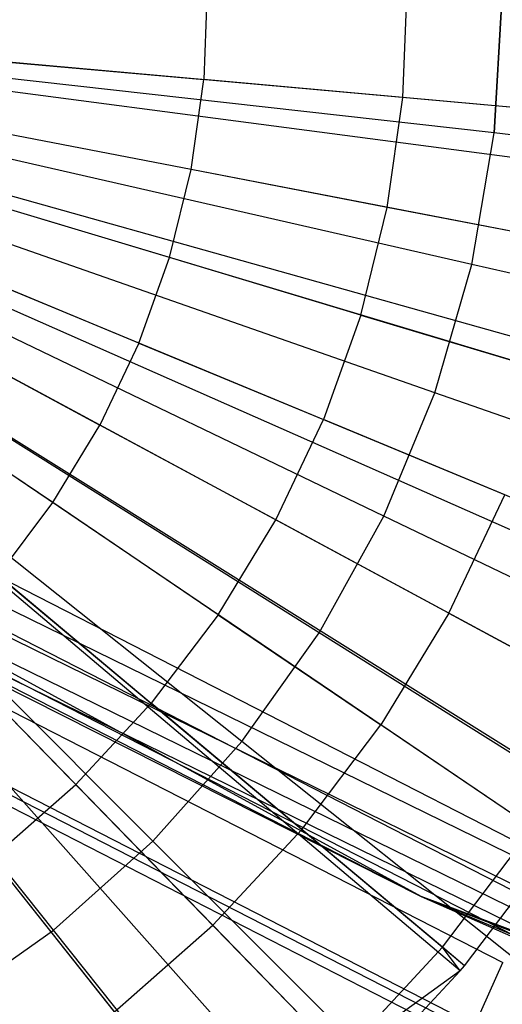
# Model space of a CAD drawing. Extents: x 0.2 to 44.2, y -21.9 to 24.
# Tile 14 of 239: x 14.6 to 15.3, y -15.4 to -14. Entities that reach past the tile are written whole.
import ezdxf

# ---------------------------------------------------------------- set-up
doc = ezdxf.new("R2010")
doc.units = 0
doc.header["$LTSCALE"] = 2.54
doc.layers.get('0').update_dxf_attribs({"color": 13, "linetype": 'CONTINUOUS'})

# ---------------------------------------------------------------- blocks, each defined once
blk = doc.blocks.new('GRUPUJ_2')
at = {"color": 0}
for p, q in [((10.9151, 4.2897, 7.3487), (10.9098, 4.1541, 7.3487)), ((10.9151, 4.2897, 7.3487), (10.9098, 4.1541, 7.3487)), ((11.2075, 4.1274, 7.2518), (11.2139, 4.2933, 7.2518)), ((11.2075, 4.1274, 7.2518), (11.2139, 4.2933, 7.2518)), ((11.8162, 4.0729, 7), (9.9835, 4.2371, 7.55)), ((11.8162, 4.0729, 7), (9.9835, 4.2371, 7.55)), ((11.8059, 3.9802, 7), (9.9817, 4.2202, 7.55)), ((11.8059, 3.9802, 7), (9.9817, 4.2202, 7.55)), ((11.7844, 3.8472, 7), (9.9777, 4.1959, 7.55)), ((11.7844, 3.8472, 7), (9.9777, 4.1959, 7.55)), ((10.6067, 4.1812, 7.4307), (10.9098, 4.1541, 7.3487)), ((10.6067, 4.1812, 7.4307), (10.9098, 4.1541, 7.3487)), ((11.7299, 3.6259, 7), (9.9678, 4.1556, 7.55)), ((11.7299, 3.6259, 7), (9.9678, 4.1556, 7.55)), ((11.7415, 3.6657, 7), (9.9699, 4.1629, 7.55)), ((11.7415, 3.6657, 7), (9.9699, 4.1629, 7.55)), ((10.8909, 4.0197, 7.3487), (10.9098, 4.1541, 7.3487)), ((10.8909, 4.0197, 7.3487), (10.9098, 4.1541, 7.3487)), ((11.2075, 4.1274, 7.2518), (10.9098, 4.1541, 7.3487)), ((11.2075, 4.1274, 7.2518), (10.9098, 4.1541, 7.3487)), ((11.1843, 3.963, 7.2518), (11.2075, 4.1274, 7.2518)), ((11.1843, 3.963, 7.2518), (11.2075, 4.1274, 7.2518)), ((11.5001, 4.1012, 7.1401), (11.2075, 4.1274, 7.2518)), ((11.5001, 4.1012, 7.1401), (11.2075, 4.1274, 7.2518)), ((11.6533, 3.4112, 7), (9.9538, 4.1165, 7.55)), ((11.6533, 3.4112, 7), (9.9538, 4.1165, 7.55)), ((11.6329, 3.3636, 7), (9.9501, 4.1078, 7.55)), ((11.6329, 3.3636, 7), (9.9501, 4.1078, 7.55)), ((11.5554, 3.2054, 7), (9.936, 4.079, 7.55)), ((11.5554, 3.2054, 7), (9.936, 4.079, 7.55)), ((10.8909, 4.0197, 7.3487), (10.5921, 4.0773, 7.4307)), ((10.8909, 4.0197, 7.3487), (10.5921, 4.0773, 7.4307)), ((11.4824, 3.08, 7), (9.9227, 4.0561, 7.55)), ((11.4824, 3.08, 7), (9.9227, 4.0561, 7.55)), ((11.4372, 3.0105, 7), (9.9145, 4.0435, 7.55)), ((11.4372, 3.0105, 7), (9.9145, 4.0435, 7.55)), ((11.2998, 2.8286, 7), (9.8882, 4.0089, 7.55)), ((11.2998, 2.8286, 7), (9.8882, 4.0089, 7.55)), ((11.2932, 2.8207, 7), (9.8882, 4.0089, 7.55)), ((11.2932, 2.8207, 7), (9.8882, 4.0089, 7.55)), ((10.8585, 3.8879, 7.3487), (10.8909, 4.0197, 7.3487)), ((10.8585, 3.8879, 7.3487), (10.8909, 4.0197, 7.3487)), ((11.1843, 3.963, 7.2518), (10.8909, 4.0197, 7.3487)), ((11.1843, 3.963, 7.2518), (10.8909, 4.0197, 7.3487)), ((11.1448, 2.6616, 7), (9.8612, 3.9799, 7.55)), ((11.1448, 2.6616, 7), (9.8612, 3.9799, 7.55)), ((11.0689, 2.591, 7), (9.8473, 3.967, 7.55)), ((11.0689, 2.591, 7), (9.8473, 3.967, 7.55)), ((10.8585, 3.8879, 7.3487), (10.567, 3.9755, 7.4307)), ((10.8585, 3.8879, 7.3487), (10.567, 3.9755, 7.4307)), ((11.1447, 3.8018, 7.2518), (11.1843, 3.963, 7.2518)), ((11.1447, 3.8018, 7.2518), (11.1843, 3.963, 7.2518)), ((11.4727, 3.9074, 7.1401), (11.1843, 3.963, 7.2518)), ((11.4727, 3.9074, 7.1401), (11.1843, 3.963, 7.2518)), ((10.9737, 2.5111, 7), (9.83, 3.9525, 7.55)), ((10.9737, 2.5111, 7), (9.83, 3.9525, 7.55)), ((10.8128, 3.76, 7.3487), (10.5317, 3.8767, 7.4307)), ((10.8128, 3.76, 7.3487), (10.5317, 3.8767, 7.4307)), ((10.8128, 3.76, 7.3487), (10.8585, 3.8879, 7.3487)), ((10.8128, 3.76, 7.3487), (10.8585, 3.8879, 7.3487)), ((11.1447, 3.8018, 7.2518), (10.8585, 3.8879, 7.3487)), ((11.1447, 3.8018, 7.2518), (10.8585, 3.8879, 7.3487)), ((11.1447, 3.8018, 7.2518), (11.0889, 3.6455, 7.2518)), ((11.1447, 3.8018, 7.2518), (11.0889, 3.6455, 7.2518)), ((11.1447, 3.8018, 7.2518), (11.426, 3.7173, 7.1401)), ((11.1447, 3.8018, 7.2518), (11.426, 3.7173, 7.1401)), ((10.4867, 3.7819, 7.4307), (10.7545, 3.6374, 7.3487)), ((10.4867, 3.7819, 7.4307), (10.7545, 3.6374, 7.3487)), ((10.8128, 3.76, 7.3487), (10.7545, 3.6374, 7.3487)), ((10.8128, 3.76, 7.3487), (10.7545, 3.6374, 7.3487)), ((10.8128, 3.76, 7.3487), (11.0889, 3.6455, 7.2518)), ((10.8128, 3.76, 7.3487), (11.0889, 3.6455, 7.2518)), ((10.6841, 3.5214, 7.3487), (10.4323, 3.6922, 7.4307)), ((10.6841, 3.5214, 7.3487), (10.4323, 3.6922, 7.4307)), ((11.0175, 3.4955, 7.2518), (11.0889, 3.6455, 7.2518)), ((11.0175, 3.4955, 7.2518), (11.0889, 3.6455, 7.2518)), ((11.3602, 3.5329, 7.1401), (11.0889, 3.6455, 7.2518)), ((11.3602, 3.5329, 7.1401), (11.0889, 3.6455, 7.2518)), ((10.6841, 3.5214, 7.3487), (10.7545, 3.6374, 7.3487)), ((10.6841, 3.5214, 7.3487), (10.7545, 3.6374, 7.3487)), ((11.0175, 3.4955, 7.2518), (10.7545, 3.6374, 7.3487)), ((11.0175, 3.4955, 7.2518), (10.7545, 3.6374, 7.3487)), ((10.6023, 3.413, 7.3487), (10.6841, 3.5214, 7.3487)), ((10.6023, 3.413, 7.3487), (10.6841, 3.5214, 7.3487)), ((10.9314, 3.3536, 7.2518), (10.6841, 3.5214, 7.3487)), ((10.9314, 3.3536, 7.2518), (10.6841, 3.5214, 7.3487)), ((11.2761, 3.3561, 7.1401), (11.3602, 3.5329, 7.1401)), ((11.2761, 3.3561, 7.1401), (11.3602, 3.5329, 7.1401)), ((10.9314, 3.3536, 7.2518), (11.0175, 3.4955, 7.2518)), ((10.9314, 3.3536, 7.2518), (11.0175, 3.4955, 7.2518)), ((11.2761, 3.3561, 7.1401), (11.0175, 3.4955, 7.2518)), ((11.2761, 3.3561, 7.1401), (11.0175, 3.4955, 7.2518)), ((10.6023, 3.413, 7.3487), (10.8314, 3.2211, 7.2518)), ((10.6023, 3.413, 7.3487), (10.8314, 3.2211, 7.2518)), ((10.9314, 3.3536, 7.2518), (10.8314, 3.2211, 7.2518)), ((10.9314, 3.3536, 7.2518), (10.8314, 3.2211, 7.2518)), ((10.9314, 3.3536, 7.2518), (11.1745, 3.1887, 7.1401)), ((10.9314, 3.3536, 7.2518), (11.1745, 3.1887, 7.1401)), ((11.2761, 3.3561, 7.1401), (11.1745, 3.1887, 7.1401)), ((11.2761, 3.3561, 7.1401), (11.1745, 3.1887, 7.1401)), ((11.2761, 3.3561, 7.1401), (11.5176, 3.2258, 7.0202)), ((11.2761, 3.3561, 7.1401), (11.5176, 3.2258, 7.0202)), ((10.7185, 3.0994, 7.2518), (10.51, 3.3135, 7.3487)), ((10.7185, 3.0994, 7.2518), (10.51, 3.3135, 7.3487)), ((10.7185, 3.0994, 7.2518), (10.8314, 3.2211, 7.2518)), ((10.7185, 3.0994, 7.2518), (10.8314, 3.2211, 7.2518)), ((11.0566, 3.0325, 7.1401), (10.8314, 3.2211, 7.2518)), ((11.0566, 3.0325, 7.1401), (10.8314, 3.2211, 7.2518)), ((11.0566, 3.0325, 7.1401), (11.1745, 3.1887, 7.1401)), ((11.0566, 3.0325, 7.1401), (11.1745, 3.1887, 7.1401)), ((11.4016, 3.0346, 7.0202), (11.1745, 3.1887, 7.1401)), ((11.4016, 3.0346, 7.0202), (11.1745, 3.1887, 7.1401)), ((10.5938, 2.9898, 7.2518), (10.7185, 3.0994, 7.2518)), ((10.5938, 2.9898, 7.2518), (10.7185, 3.0994, 7.2518)), ((10.9234, 2.889, 7.1401), (10.7185, 3.0994, 7.2518)), ((10.9234, 2.889, 7.1401), (10.7185, 3.0994, 7.2518)), ((11.2669, 2.8562, 7.0202), (11.4016, 3.0346, 7.0202)), ((11.2669, 2.8562, 7.0202), (11.4016, 3.0346, 7.0202)), ((10.9234, 2.889, 7.1401), (11.0566, 3.0325, 7.1401)), ((10.9234, 2.889, 7.1401), (11.0566, 3.0325, 7.1401)), ((11.2669, 2.8562, 7.0202), (11.0566, 3.0325, 7.1401)), ((11.2669, 2.8562, 7.0202), (11.0566, 3.0325, 7.1401)), ((11.2998, 2.8286, 7), (11.4372, 3.0105, 7)), ((11.2998, 2.8286, 7), (11.4372, 3.0105, 7)), ((10.7764, 2.7597, 7.1401), (10.5938, 2.9898, 7.2518)), ((10.7764, 2.7597, 7.1401), (10.5938, 2.9898, 7.2518)), ((10.7764, 2.7597, 7.1401), (10.9234, 2.889, 7.1401)), ((10.7764, 2.7597, 7.1401), (10.9234, 2.889, 7.1401)), ((11.1148, 2.6923, 7.0202), (10.9234, 2.889, 7.1401)), ((11.1148, 2.6923, 7.0202), (10.9234, 2.889, 7.1401)), ((11.1148, 2.6923, 7.0202), (11.2669, 2.8562, 7.0202)), ((11.1148, 2.6923, 7.0202), (11.2669, 2.8562, 7.0202)), ((11.2998, 2.8286, 7), (11.2669, 2.8562, 7.0202)), ((11.2932, 2.8207, 7), (11.2669, 2.8562, 7.0202)), ((11.2932, 2.8207, 7), (11.2669, 2.8562, 7.0202)), ((11.2998, 2.8286, 7), (11.2669, 2.8562, 7.0202)), ((11.2932, 2.8207, 7), (11.2998, 2.8286, 7)), ((11.2932, 2.8207, 7), (11.2998, 2.8286, 7)), ((11.2932, 2.8207, 7), (11.1148, 2.6923, 7.0202)), ((11.2932, 2.8207, 7), (11.1148, 2.6923, 7.0202)), ((11.1448, 2.6616, 7), (11.2932, 2.8207, 7)), ((11.1448, 2.6616, 7), (11.2932, 2.8207, 7))]:
    blk.add_line(p, q, dxfattribs=at)
blk = doc.blocks.new('KARO-10934_STL')
at = {"color": 0}
for p, q in [((15.2065, -15.2818, 125.9495), (13.1027, -14.1331, 125.9495)), ((15.2065, -15.2818, 125.9495), (13.1027, -14.1331, 125.9495)), ((15.3978, -15.2252, 125.8858), (13.7914, -14.402, 125.8858)), ((15.3978, -15.2252, 125.8858), (13.7914, -14.402, 125.8858)), ((15.3703, -15.2868, 125.8986), (13.7575, -14.4603, 125.8986)), ((15.3703, -15.2868, 125.8986), (13.7575, -14.4603, 125.8986)), ((13.7277, -14.5114, 125.9335), (15.3462, -15.3408, 125.9335)), ((13.7277, -14.5114, 125.9335), (15.3462, -15.3408, 125.9335)), ((13.7057, -14.5492, 125.9865), (15.3284, -15.3807, 125.9865)), ((13.7057, -14.5492, 125.9865), (15.3284, -15.3807, 125.9865)), ((15.5998, -15.3466, 124.2995), (14.081, -14.6016, 124.2995)), ((15.5998, -15.3466, 124.2995), (14.081, -14.6016, 124.2995)), ((13.6541, -14.6377, 126.1649), (15.2867, -15.4743, 126.1649)), ((13.6541, -14.6377, 126.1649), (15.2867, -15.4743, 126.1649)), ((14.0624, -14.635, 124.3072), (15.5847, -15.3818, 124.3072)), ((14.0624, -14.635, 124.3072), (15.5847, -15.3818, 124.3072)), ((15.2825, -15.4837, 126.1818), (13.6489, -14.6466, 126.1818)), ((15.2825, -15.4837, 126.1818), (13.6489, -14.6466, 126.1818)), ((13.641, -14.6602, 126.1937), (15.2761, -15.498, 126.1937)), ((13.641, -14.6602, 126.1937), (15.2761, -15.498, 126.1937)), ((14.0466, -14.6634, 124.3288), (15.5719, -15.4116, 124.3288)), ((14.0466, -14.6634, 124.3288), (15.5719, -15.4116, 124.3288)), ((15.2065, -15.2818, 124.3996), (14.0361, -14.6824, 124.3613)), ((14.0361, -14.6824, 124.3613), (15.5633, -15.4315, 124.3613)), ((15.2065, -15.2818, 124.3996), (14.0361, -14.6824, 124.3613)), ((14.0361, -14.6824, 124.3613), (15.5633, -15.4315, 124.3613)), ((14.0324, -14.689, 124.3996), (15.2065, -15.2818, 125.9495)), ((14.0324, -14.689, 124.3996), (15.2065, -15.2818, 125.9495)), ((14.0324, -14.689, 124.3996), (15.2065, -15.2818, 124.3996)), ((14.0324, -14.689, 124.3996), (15.2065, -15.2818, 124.3996)), ((17.4524, -16.1195, 125.9495), (15.2065, -15.2818, 125.9495)), ((15.2065, -15.2818, 125.9495), (17.1562, -16.0295, 124.3996)), ((15.2065, -15.2818, 125.9495), (17.1562, -16.0295, 124.3996)), ((15.2065, -15.2818, 125.9495), (15.5603, -15.4385, 124.3996)), ((15.2065, -15.2818, 124.3996), (15.2065, -15.2818, 125.9495)), ((15.2065, -15.2818, 124.3996), (15.2065, -15.2818, 125.9495)), ((15.2065, -15.2818, 124.3996), (15.5603, -15.4385, 124.3996)), ((15.2065, -15.2818, 125.9495), (15.5603, -15.4385, 124.3996)), ((17.4524, -16.1195, 125.9495), (15.2065, -15.2818, 125.9495)), ((15.2065, -15.2818, 124.3996), (15.5603, -15.4385, 124.3996)), ((15.2065, -15.2818, 124.3996), (15.5633, -15.4315, 124.3613)), ((15.2065, -15.2818, 124.3996), (15.5633, -15.4315, 124.3613)), ((15.2867, -15.4743, 126.1649), (15.3284, -15.3807, 125.9865)), ((15.2867, -15.4743, 126.1649), (15.3284, -15.3807, 125.9865))]:
    blk.add_line(p, q, dxfattribs=at)
blk.add_blockref('GRUPUJ_2', (3.9714, -18.2138, 12.8689), dxfattribs=at)
blk = doc.blocks.new('GRUPUJ_1')
at = {"color": 0}
for p, q in [((15.0934, 7.8007, 18.7407), (15.1046, 8, 18.7407)), ((15.0934, 7.8007, 18.7407), (15.1046, 8, 18.7407)), ((15.1046, 8, 3.1418), (15.0934, 7.8007, 3.1418)), ((15.1046, 8, 3.1418), (15.0934, 7.8007, 3.1418)), ((15.0934, 7.8007, 18.7407), (14.2145, 7.8997, 18.891)), ((15.0934, 7.8007, 18.7407), (14.2145, 7.8997, 18.891)), ((15.0934, 7.8007, 3.1418), (14.2145, 7.8997, 2.9916)), ((15.0934, 7.8007, 3.1418), (14.2145, 7.8997, 2.9916)), ((15.06, 7.6039, 18.7407), (14.1977, 7.8007, 18.891)), ((15.06, 7.6039, 18.7407), (14.1977, 7.8007, 18.891)), ((15.06, 7.6039, 3.1418), (14.1977, 7.8007, 2.9916)), ((15.06, 7.6039, 3.1418), (14.1977, 7.8007, 2.9916)), ((15.06, 7.6039, 18.7407), (15.0934, 7.8007, 18.7407)), ((15.06, 7.6039, 18.7407), (15.0934, 7.8007, 18.7407)), ((15.06, 7.6039, 3.1418), (15.0934, 7.8007, 3.1418)), ((15.06, 7.6039, 3.1418), (15.0934, 7.8007, 3.1418)), ((15.95, 7.7042, 18.4923), (15.0934, 7.8007, 18.7407)), ((15.95, 7.7042, 18.4923), (15.0934, 7.8007, 18.7407)), ((15.95, 7.7042, 3.3902), (15.0934, 7.8007, 3.1418)), ((15.95, 7.7042, 3.3902), (15.0934, 7.8007, 3.1418)), ((15.0047, 7.412, 18.7407), (14.1699, 7.7042, 18.891)), ((15.0047, 7.412, 18.7407), (14.1699, 7.7042, 18.891)), ((15.0047, 7.412, 3.1418), (14.1699, 7.7042, 2.9916)), ((15.0047, 7.412, 3.1418), (14.1699, 7.7042, 2.9916)), ((14.9283, 7.2276, 18.7407), (14.1314, 7.6114, 18.891)), ((14.9283, 7.2276, 3.1418), (14.1314, 7.6114, 2.9916)), ((14.9283, 7.2276, 3.1418), (14.1314, 7.6114, 2.9916)), ((14.9283, 7.2276, 18.7407), (14.1314, 7.6114, 18.891)), ((15.0047, 7.412, 18.7407), (15.06, 7.6039, 18.7407)), ((15.0047, 7.412, 18.7407), (15.06, 7.6039, 18.7407)), ((15.0047, 7.412, 3.1418), (15.06, 7.6039, 3.1418)), ((15.0047, 7.412, 3.1418), (15.06, 7.6039, 3.1418)), ((15.9004, 7.412, 18.4923), (15.06, 7.6039, 18.7407)), ((15.9004, 7.412, 18.4923), (15.06, 7.6039, 18.7407)), ((15.9004, 7.412, 3.3902), (15.06, 7.6039, 3.1418)), ((15.9004, 7.412, 3.3902), (15.06, 7.6039, 3.1418)), ((14.8317, 7.0529, 3.1418), (14.0829, 7.5235, 2.9916)), ((14.8317, 7.0529, 3.1418), (14.0829, 7.5235, 2.9916)), ((14.8317, 7.0529, 18.7407), (14.0829, 7.5235, 18.891)), ((14.8317, 7.0529, 18.7407), (14.0829, 7.5235, 18.891)), ((14.7162, 6.8901, 3.1418), (14.0247, 7.4415, 2.9916)), ((14.7162, 6.8901, 3.1418), (14.0247, 7.4415, 2.9916)), ((14.7162, 6.8901, 18.7407), (14.0247, 7.4415, 18.891)), ((14.7162, 6.8901, 18.7407), (14.0247, 7.4415, 18.891)), ((14.9283, 7.2276, 18.7407), (15.0047, 7.412, 18.7407)), ((14.9283, 7.2276, 18.7407), (15.0047, 7.412, 18.7407)), ((14.9283, 7.2276, 3.1418), (15.0047, 7.412, 3.1418)), ((14.9283, 7.2276, 3.1418), (15.0047, 7.412, 3.1418)), ((15.8184, 7.1273, 18.4923), (15.0047, 7.412, 18.7407)), ((15.8184, 7.1273, 18.4923), (15.0047, 7.412, 18.7407)), ((15.8184, 7.1273, 3.3902), (15.0047, 7.412, 3.1418)), ((15.8184, 7.1273, 3.3902), (15.0047, 7.412, 3.1418)), ((14.5832, 6.7412, 3.1418), (13.9578, 7.3666, 2.9916)), ((14.5832, 6.7412, 3.1418), (13.9578, 7.3666, 2.9916)), ((14.5832, 6.7412, 18.7407), (13.9578, 7.3666, 18.891)), ((14.5832, 6.7412, 18.7407), (13.9578, 7.3666, 18.891)), ((14.4343, 6.6082, 3.1418), (13.8829, 7.2997, 2.9916)), ((14.4343, 6.6082, 3.1418), (13.8829, 7.2997, 2.9916)), ((14.4343, 6.6082, 18.7407), (13.8829, 7.2997, 18.891)), ((14.4343, 6.6082, 18.7407), (13.8829, 7.2997, 18.891)), ((14.8317, 7.0529, 3.1418), (14.9283, 7.2276, 3.1418)), ((14.8317, 7.0529, 3.1418), (14.9283, 7.2276, 3.1418)), ((14.8317, 7.0529, 18.7407), (14.9283, 7.2276, 18.7407)), ((14.8317, 7.0529, 18.7407), (14.9283, 7.2276, 18.7407)), ((15.705, 6.8536, 18.4923), (14.9283, 7.2276, 18.7407)), ((15.705, 6.8536, 3.3902), (14.9283, 7.2276, 3.1418)), ((15.705, 6.8536, 3.3902), (14.9283, 7.2276, 3.1418)), ((15.705, 6.8536, 18.4923), (14.9283, 7.2276, 18.7407)), ((14.7162, 6.8901, 3.1418), (14.8317, 7.0529, 3.1418)), ((14.7162, 6.8901, 3.1418), (14.8317, 7.0529, 3.1418)), ((14.7162, 6.8901, 18.7407), (14.8317, 7.0529, 18.7407)), ((14.7162, 6.8901, 18.7407), (14.8317, 7.0529, 18.7407)), ((15.5617, 6.5942, 3.3902), (14.8317, 7.0529, 3.1418)), ((15.5617, 6.5942, 3.3902), (14.8317, 7.0529, 3.1418)), ((15.5617, 6.5942, 18.4923), (14.8317, 7.0529, 18.7407)), ((15.5617, 6.5942, 18.4923), (14.8317, 7.0529, 18.7407)), ((14.5832, 6.7412, 3.1418), (14.7162, 6.8901, 3.1418)), ((14.5832, 6.7412, 3.1418), (14.7162, 6.8901, 3.1418)), ((14.5832, 6.7412, 18.7407), (14.7162, 6.8901, 18.7407)), ((14.5832, 6.7412, 18.7407), (14.7162, 6.8901, 18.7407)), ((15.3902, 6.3526, 3.3902), (14.7162, 6.8901, 3.1418)), ((15.3902, 6.3526, 3.3902), (14.7162, 6.8901, 3.1418)), ((15.3902, 6.3526, 18.4923), (14.7162, 6.8901, 18.7407)), ((15.3902, 6.3526, 18.4923), (14.7162, 6.8901, 18.7407)), ((14.4343, 6.6082, 3.1418), (14.5832, 6.7412, 3.1418)), ((14.4343, 6.6082, 3.1418), (14.5832, 6.7412, 3.1418)), ((14.4343, 6.6082, 18.7407), (14.5832, 6.7412, 18.7407)), ((14.4343, 6.6082, 18.7407), (14.5832, 6.7412, 18.7407)), ((15.1928, 6.1317, 3.3902), (14.5832, 6.7412, 3.1418)), ((15.1928, 6.1317, 3.3902), (14.5832, 6.7412, 3.1418)), ((15.1928, 6.1317, 18.4923), (14.5832, 6.7412, 18.7407)), ((15.1928, 6.1317, 18.4923), (14.5832, 6.7412, 18.7407)), ((14.2715, 6.4927, 3.1418), (14.4343, 6.6082, 3.1418)), ((14.2715, 6.4927, 3.1418), (14.4343, 6.6082, 3.1418)), ((14.2715, 6.4927, 18.7407), (14.4343, 6.6082, 18.7407)), ((14.2715, 6.4927, 18.7407), (14.4343, 6.6082, 18.7407)), ((14.9718, 5.9342, 3.3902), (14.4343, 6.6082, 3.1418)), ((14.9718, 5.9342, 3.3902), (14.4343, 6.6082, 3.1418)), ((14.9718, 5.9342, 18.4923), (14.4343, 6.6082, 18.7407)), ((14.9718, 5.9342, 18.4923), (14.4343, 6.6082, 18.7407))]:
    blk.add_line(p, q, dxfattribs=at)
blk = doc.blocks.new('GRUPUJ_3')
at = {"color": 0}
for name, p in [('GRUPUJ_1', (0, 0)), ('KARO-10934_STL', (-0.2222, 21.9402, -1.2505))]:
    blk.add_blockref(name, p, dxfattribs=at)

msp = doc.modelspace()

# ---------------------------------------------------------------- block references
at = {"color": 0}
msp.add_blockref('GRUPUJ_3', (0.2222, -21.9402, 1.2505), dxfattribs=at)

doc.saveas('drawing.dxf')
